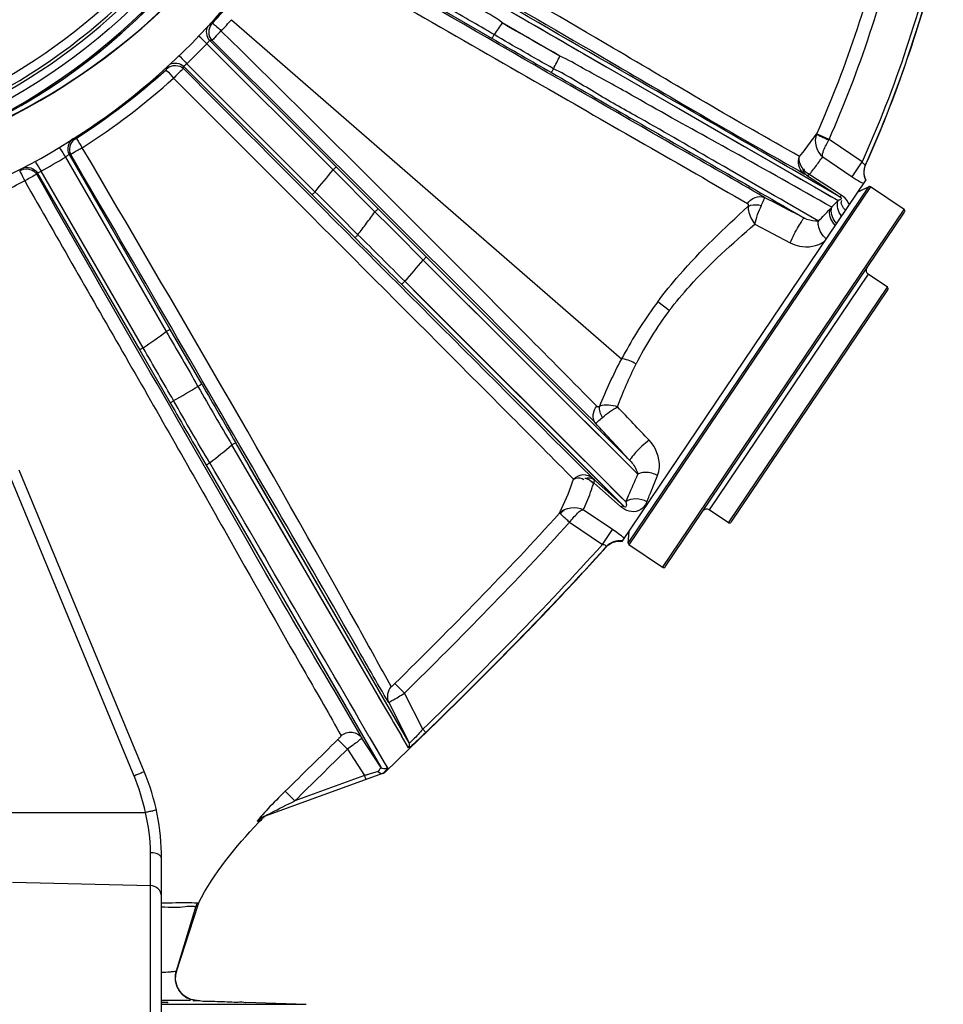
# Model space of a CAD drawing. Header units: inches. Extents: x 22575 to 24734, y 6028 to 6659.
# Tile 68 of 163: x 24697 to 24713, y 6338 to 6356. Entities that reach past the tile are written whole.
import ezdxf

# ---------------------------------------------------------------- set-up
doc = ezdxf.new("R2010")
doc.units = ezdxf.units.IN
doc.header["$LTSCALE"] = 0.5
doc.header["$MEASUREMENT"] = 0

# ---------------------------------------------------------------- blocks, each defined once
blk = doc.blocks.new('Flygt Small 7 MGD')
at = {"color": 7, "linetype": 'Continuous'}
for p, q in [((24696.067, 6525.002), (24696.067, 6517.634)), ((24695.875, 6524.805), (24695.875, 6517.733)), ((24698.457, 6518.147), (24696.067, 6518.204)), ((24694.098, 6517.009), (24694.1, 6517.006)), ((24698.707, 6516.938), (24696.152, 6516.938)), ((24696.175, 6516.226), (24698.338, 6511.005)), ((24698.514, 6511.08), (24696.352, 6516.302)), ((24684.319, 6505.285), (24684.313, 6505.276)), ((24684.313, 6505.276), (24684.529, 6505.181))]:
    blk.add_line(p, q, dxfattribs=at)
at = {"color": 6, "linetype": 'Continuous'}
for p, q in [((24695.875, 6520.261), (24693.371, 6520.261)), ((24694.415, 6520.224), (24693.371, 6520.261)), ((24695.372, 6520.194), (24695.875, 6520.192)), ((24695.254, 6518.56), (24695.617, 6519.68)), ((24695.282, 6518.563), (24695.622, 6519.687)), ((24695.617, 6519.683), (24695.591, 6519.603)), ((24695.55, 6519.472), (24695.511, 6519.351)), ((24695.591, 6519.603), (24695.55, 6519.472)), ((24695.282, 6518.563), (24695.254, 6518.56)), ((24694.22, 6517.088), (24694.143, 6517.06)), ((24694.183, 6517.074), (24694.157, 6517.065)), ((24694.22, 6517.088), (24694.183, 6517.074)), ((24694.192, 6517.051), (24694.22, 6517.088)), ((24692.029, 6516.256), (24694.098, 6517.009)), ((24694.143, 6517.06), (24694.126, 6517.043)), ((24694.143, 6517.06), (24694.126, 6517.043)), ((24694.143, 6517.06), (24694.13, 6517.046)), ((24694.157, 6517.065), (24694.143, 6517.06)), ((24692.359, 6516.297), (24693.569, 6516.737)), ((24693.734, 6516.57), (24693.568, 6516.737)), ((24692.002, 6516.24), (24691.584, 6515.835)), ((24692.002, 6516.24), (24692.025, 6516.248)), ((24692.003, 6516.24), (24692.002, 6516.24)), ((24692.124, 6516.225), (24692.359, 6516.297)), ((24692.333, 6516.367), (24692.359, 6516.297)), ((24692.655, 6515.84), (24692.359, 6516.297)), ((24692.028, 6516.052), (24691.962, 6516.166)), ((24692.277, 6515.624), (24692.001, 6516.099)), ((24692.077, 6516.153), (24692.403, 6515.65)), ((24695.102, 6510.918), (24692.077, 6516.153)), ((24691.586, 6515.728), (24694.59, 6510.531)), ((24691.941, 6515.032), (24691.586, 6515.728)), ((24691.6, 6515.815), (24691.72, 6515.61)), ((24692.277, 6515.624), (24692.133, 6515.871)), ((24692.82, 6515.672), (24692.655, 6515.84)), ((24691.298, 6515.55), (24691.35, 6515.496)), ((24691.35, 6515.496), (24691.669, 6514.871)), ((24691.993, 6515.141), (24694.655, 6510.569)), ((24691.993, 6515.141), (24692.11, 6514.94)), ((24694.373, 6512.179), (24692.685, 6515.099)), ((24691.834, 6514.703), (24691.669, 6514.871)), ((24692.11, 6514.94), (24692.609, 6514.081)), ((24692.446, 6514.24), (24694.349, 6510.948)), ((24692.609, 6514.081), (24693.05, 6513.324)), ((24689.465, 6513.72), (24689.525, 6513.783)), ((24689.131, 6513.372), (24689.162, 6513.405)), ((24689.153, 6513.396), (24689.162, 6513.404)), ((24693.05, 6513.324), (24693.781, 6512.069)), ((24687.152, 6512.682), (24683.005, 6506.533)), ((24687.196, 6512.69), (24683.013, 6506.489)), ((24687.196, 6512.69), (24687.779, 6512.297)), ((24683.596, 6506.096), (24687.779, 6512.297)), ((24688.239, 6512.292), (24688.065, 6512.034)), ((24688.177, 6512.34), (24688.173, 6512.335)), ((24688.808, 6511.908), (24688.239, 6512.292)), ((24687.792, 6512.269), (24683.627, 6506.094)), ((24687.898, 6512.239), (24683.674, 6505.976)), ((24687.792, 6512.269), (24687.778, 6512.069)), ((24694.924, 6511.227), (24694.373, 6512.179)), ((24688.065, 6512.034), (24688.57, 6511.693)), ((24693.781, 6512.069), (24694.269, 6511.231)), ((24686.012, 6511.907), (24683.296, 6507.88)), ((24686.056, 6511.916), (24683.304, 6507.836)), ((24686.056, 6511.916), (24686.389, 6511.691)), ((24683.637, 6507.611), (24686.389, 6511.691)), ((24687.978, 6511.525), (24687.871, 6511.631)), ((24691.718, 6507.786), (24687.871, 6511.631)), ((24688.359, 6511.189), (24687.871, 6511.631)), ((24687.978, 6511.591), (24687.927, 6511.636)), ((24687.978, 6511.591), (24687.927, 6511.636)), ((24687.933, 6511.46), (24687.836, 6511.556)), ((24691.664, 6507.734), (24687.836, 6511.556)), ((24688.292, 6511.101), (24687.933, 6511.46)), ((24688.286, 6511.318), (24687.978, 6511.591)), ((24691.19, 6508.314), (24688.196, 6511.307)), ((24688.39, 6511.226), (24688.286, 6511.318)), ((24688.77, 6510.625), (24688.292, 6511.101)), ((24688.376, 6511.174), (24688.359, 6511.189)), ((24688.376, 6511.174), (24688.409, 6511.143)), ((24688.381, 6511.185), (24688.386, 6511.189)), ((24694.269, 6511.231), (24694.655, 6510.569)), ((24687.624, 6511.076), (24687.807, 6510.895)), ((24687.624, 6511.076), (24691.343, 6507.366)), ((24687.759, 6510.843), (24691.291, 6507.312)), ((24687.807, 6510.895), (24688.135, 6510.567)), ((24690.534, 6508.864), (24688.77, 6510.625)), ((24688.135, 6510.567), (24688.444, 6510.26)), ((24688.444, 6510.26), (24688.784, 6509.92)), ((24688.784, 6509.92), (24689.491, 6509.215)), ((24696.253, 6508.926), (24695.725, 6509.84)), ((24688.984, 6509.618), (24691.136, 6507.467)), ((24695.173, 6509.523), (24695.723, 6508.57)), ((24687.911, 6509.086), (24687.906, 6509.076)), ((24694.665, 6503.201), (24687.906, 6509.076)), ((24689.491, 6509.215), (24690.138, 6508.569)), ((24696.195, 6508.886), (24697.962, 6505.827)), ((24698.028, 6505.852), (24696.253, 6508.926)), ((24691.121, 6508.277), (24690.534, 6508.864)), ((24690.138, 6508.569), (24690.979, 6507.729)), ((24695.723, 6508.57), (24697.477, 6505.532)), ((24697.54, 6505.582), (24695.794, 6508.604)), ((24687.081, 6508.241), (24687.282, 6508.09)), ((24691.516, 6507.883), (24691.121, 6508.277)), ((24683.304, 6507.836), (24683.637, 6507.611)), ((24685.599, 6506.745), (24684.987, 6507.069)), ((24695.496, 6504.008), (24692.521, 6506.983)), ((24692.905, 6505.804), (24692.18, 6506.53)), ((24683.013, 6506.489), (24683.596, 6506.096)), ((24693.233, 6501.093), (24684.159, 6506.331)), ((24684.268, 6506.449), (24684.297, 6506.481)), ((24692.123, 6506.48), (24695.046, 6503.557)), ((24683.627, 6506.094), (24683.807, 6506.182)), ((24684.103, 6506.24), (24684.226, 6506.161)), ((24684.703, 6505.894), (24684.118, 6506.273)), ((24684.226, 6506.161), (24684.593, 6505.922)), ((24693.217, 6506.182), (24695.436, 6503.963)), ((24683.914, 6505.921), (24683.74, 6505.663)), ((24684.423, 6505.577), (24683.914, 6505.921)), ((24684.593, 6505.922), (24684.654, 6505.882)), ((24685.79, 6505.394), (24684.928, 6505.891)), ((24698.036, 6505.879), (24698.028, 6505.852)), ((24683.74, 6505.663), (24684.313, 6505.276)), ((24695.091, 6503.618), (24692.905, 6505.803)), ((24697.477, 6505.532), (24697.447, 6505.539)), ((24695.497, 6504.045), (24695.497, 6504.008)), ((24695.769, 6504.011), (24695.769, 6504.038)), ((24688.977, 6503.833), (24689.974, 6503.257)), ((24691.018, 6503.024), (24690.149, 6503.525)), ((24695.046, 6503.557), (24695.007, 6503.556)), ((24695.013, 6503.284), (24695.047, 6503.284))]:
    blk.add_line(p, q, dxfattribs=at)
for points in [[(24695.258, 6520.195), (24695.261, 6520.195), (24695.262, 6520.195), (24695.264, 6520.195), (24695.267, 6520.194), (24695.271, 6520.194), (24695.275, 6520.194), (24695.282, 6520.193), (24695.29, 6520.192), (24695.3, 6520.191), (24695.313, 6520.189), (24695.328, 6520.186), (24695.344, 6520.182), (24695.361, 6520.177), (24695.379, 6520.171)], [(24695.379, 6520.171), (24695.397, 6520.163), (24695.415, 6520.155), (24695.434, 6520.145), (24695.452, 6520.134), (24695.47, 6520.122), (24695.488, 6520.109), (24695.504, 6520.095), (24695.52, 6520.079), (24695.536, 6520.063), (24695.55, 6520.046), (24695.564, 6520.028), (24695.576, 6520.009), (24695.588, 6519.989), (24695.598, 6519.968), (24695.608, 6519.946), (24695.616, 6519.923), (24695.623, 6519.9), (24695.628, 6519.876), (24695.632, 6519.851), (24695.634, 6519.826), (24695.635, 6519.8), (24695.634, 6519.774), (24695.631, 6519.748), (24695.627, 6519.722), (24695.62, 6519.695), (24695.617, 6519.683)], [(24695.232, 6518.506), (24695.235, 6518.512), (24695.238, 6518.518), (24695.24, 6518.523), (24695.243, 6518.529), (24695.245, 6518.535), (24695.247, 6518.541), (24695.25, 6518.547), (24695.252, 6518.553), (24695.254, 6518.56)], [(24692.029, 6516.256), (24692.023, 6516.254), (24692.017, 6516.251), (24692.011, 6516.247), (24692.006, 6516.243), (24692.002, 6516.24)], [(24692.243, 6516.261), (24692.329, 6516.288), (24692.359, 6516.297)], [(24691.584, 6515.835), (24691.088, 6515.352), (24690.609, 6514.879), (24690.147, 6514.418), (24689.704, 6513.968), (24689.278, 6513.527), (24688.87, 6513.096), (24688.48, 6512.675), (24688.177, 6512.34)], [(24689.465, 6513.72), (24689.495, 6513.752), (24689.525, 6513.783)], [(24688.177, 6512.34), (24688.172, 6512.335), (24688.162, 6512.325), (24688.15, 6512.313), (24688.136, 6512.302), (24688.121, 6512.291), (24688.104, 6512.28), (24688.086, 6512.27), (24688.067, 6512.261), (24688.047, 6512.254), (24688.026, 6512.247), (24688.004, 6512.242), (24687.981, 6512.238), (24687.958, 6512.236), (24687.935, 6512.236), (24687.911, 6512.238), (24687.898, 6512.239)], [(24688.196, 6511.307), (24688.106, 6511.397), (24687.978, 6511.525)], [(24688.337, 6509.897), (24688.333, 6509.9), (24688.328, 6509.903), (24688.323, 6509.905), (24688.317, 6509.906), (24688.311, 6509.906), (24688.305, 6509.905), (24688.299, 6509.903), (24688.292, 6509.901), (24688.286, 6509.898)], [(24684.281, 6506.262), (24684.213, 6506.3), (24684.159, 6506.331)], [(24685.727, 6506.388), (24685.723, 6506.39), (24685.72, 6506.394), (24685.717, 6506.398), (24685.716, 6506.403), (24685.714, 6506.408), (24685.714, 6506.414), (24685.714, 6506.42), (24685.714, 6506.427), (24685.716, 6506.434)], [(24684.566, 6506.098), (24684.456, 6506.162), (24684.281, 6506.262)], [(24684.928, 6505.891), (24684.804, 6505.962), (24684.566, 6506.098)], [(24683.674, 6505.976), (24683.677, 6505.968), (24683.687, 6505.944), (24683.695, 6505.919)], [(24683.695, 6505.919), (24683.7, 6505.895), (24683.704, 6505.871), (24683.705, 6505.847), (24683.705, 6505.823), (24683.703, 6505.801), (24683.7, 6505.779), (24683.695, 6505.759), (24683.689, 6505.74), (24683.683, 6505.722)], [(24683.683, 6505.722), (24683.356, 6504.954), (24683.025, 6504.077), (24682.73, 6503.176), (24682.469, 6502.248)], [(24687.168, 6504.597), (24686.917, 6504.742), (24685.79, 6505.394)], [(24688.383, 6503.895), (24688.172, 6504.016), (24688.069, 6504.076), (24687.168, 6504.597)], [(24690.897, 6502.441), (24690.691, 6502.561), (24690.582, 6502.624), (24690.454, 6502.696), (24690.316, 6502.776), (24690.171, 6502.861), (24690.007, 6502.958), (24689.834, 6503.058), (24689.685, 6503.141), (24689.579, 6503.201), (24689.5, 6503.247), (24689.425, 6503.29), (24689.35, 6503.333), (24689.28, 6503.373), (24689.209, 6503.416), (24689.131, 6503.463), (24689.047, 6503.511), (24688.954, 6503.564), (24688.852, 6503.623), (24688.751, 6503.682), (24688.652, 6503.739), (24688.562, 6503.791), (24688.383, 6503.895)], [(24688.977, 6503.833), (24689.086, 6503.763), (24689.2, 6503.7), (24689.312, 6503.64), (24689.422, 6503.577), (24689.532, 6503.511), (24689.644, 6503.448), (24689.755, 6503.387), (24689.865, 6503.324), (24689.974, 6503.257)]]:
    blk.add_lwpolyline(points, dxfattribs=at)
blk.add_circle((24703.749, 6495.304), 10.65, dxfattribs=at)
for centre, radius, start, end in [((24695.245, 6519.801), 0.394, 80.7161, 87.9746), ((24695.243, 6519.801), 0.395, 80.9718, 82.4162), ((24695.242, 6519.799), 0.396, 79.1348, 80.9717), ((24695.245, 6519.801), 0.394, 4.0216, 80.6745), ((24695.243, 6519.802), 0.394, 342.0162, 69.8902), ((24695.233, 6518.452), 0.0538, 88.5685, 90.8576), ((24694.903, 6518.677), 0.395, 333.8682, 343.1961), ((24681.427, 6529.323), 17.666, 316.0391, 316.2772), ((24694.064, 6517.197), 0.194, 280.4687, 283.9712), ((24693.922, 6517.266), 0.303, 312.4842, 313.9695), ((24693.917, 6517.271), 0.309, 313.9751, 316.8951), ((24693.457, 6517.632), 0.937, 320.5182, 321.6336), ((24478.593, 6734.637), 306.096, 314.37321, 314.61283), ((24478.489, 6734.744), 306.48, 314.37329, 314.61277), ((24692.075, 6516.196), 0.0726, 129.1958, 134.2804), ((24692.053, 6516.217), 0.0418, 122.9832, 131.718), ((24693.001, 6515.487), 1.146, 139.9617, 140.7435), ((24691.652, 6515.762), 0.0746, 133.9904, 206.9362), ((24756.891, 6448.114), 94.079, 134.20585, 135.44537), ((24581.485, 6451.137), 127.705, 30.07826, 30.32196), ((26565.276, 7602.952), 2165.735, 210.136365, 210.281612), ((24736.874, 6467.93), 65.912, 135.52754, 135.91949), ((24731.565, 6473.064), 58.527, 135.99994, 136.42837), ((24724.356, 6479.879), 48.607, 136.4431, 138.1078), ((24687.178, 6512.664), 0.0315, 56, 146), ((24687.761, 6512.271), 0.0315, 356, 56), ((24686.039, 6511.89), 0.0315, 56, 146), ((24686.433, 6511.757), 0.0787, 236, 326), ((24687.706, 6511.386), 0.334, 48.4573, 50.5607), ((24688.733, 6511.974), 0.319, 303.5891, 315.2351), ((24693.428, 6509.69), 5.267, 162.1418, 163.0431), ((24687.878, 6510.597), 0.762, 45.4886, 45.8058), ((24942.35, 6743.882), 345.143, 222.46935, 222.61667), ((24716.087, 6484.389), 33.834, 128.468, 129.305), ((24350.86, 6311.314), 397.925, 29.92743, 30.10667), ((24960.259, 6769.288), 376.05, 223.48842, 223.60975), ((24324.777, 6296.203), 427.432, 29.93865, 30.09478), ((24648.393, 6483.044), 53.831, 29.503, 30.7518), ((26877.725, 8697.745), 3094.952, 224.976309, 225.150159), ((24699.723, 6502.37), 8.466, 118.6381, 121.9418), ((24682.327, 6511.84), 5.963, 322.8717, 333.3329), ((24681.1, 6512.665), 7.695, 331.2436, 332.1965), ((24681.344, 6512.534), 7.417, 323.186, 331.2231), ((24703.636, 6497.855), 13.306, 124.0042, 126.1157), ((24683.322, 6507.862), 0.0315, 146, 236), ((24707.563, 6493.534), 21.317, 138.2304, 139.5451), ((24683.593, 6507.546), 0.0787, 326, 56), ((24703.749, 6495.304), 11.811, 21.3195, 142.0134), ((24707.149, 6495.746), 18.449, 142.6983, 143.4659), ((24683.89, 6506.475), 0.393, 35.9008, 41.2923), ((24683.912, 6506.499), 0.4, 36.8894, 42.2843), ((24697.547, 6494.064), 18.158, 135.9424, 136.8606), ((24708.864, 6494.475), 20.584, 143.4659, 144.1519), ((24683.031, 6506.515), 0.0315, 146, 236), ((24703.903, 6494.977), 12.384, 113.2727, 117.183), ((24706.815, 6494.673), 17.815, 139.758, 141.3348), ((24683.613, 6506.122), 0.0315, 236, 296), ((24703.749, 6494.635), 11.516, 92.4002, 267.5998), ((24703.749, 6495.304), 10.846, 92.5497, 87.4503), ((24703.749, 6495.304), 10.823, 92.5496, 87.4504), ((24686.515, 6504.306), 2.439, 139.7293, 141.1424), ((24684.617, 6505.676), 0.23, 50.0599, 56.9389), ((24703.75, 6495.3), 10.85, 102.106, 140.4928), ((24703.889, 6495.143), 12.218, 119.0167, 121.3088), ((24703.749, 6495.304), 10.512, 103.1487, 178.4428), ((24703.749, 6495.304), 10.46, 105.9043, 254.0957), ((24703.806, 6495.176), 12.163, 122.6331, 132.0054), ((24703.749, 6495.304), 10.303, 105.9043, 254.0957), ((24703.768, 6495.271), 11.87, 122.7302, 132.1828), ((24615.824, 6375.617), 147.935, 59.84021, 60.29875), ((24702.423, 6497.165), 15.009, 152.6935, 153.6219), ((24703.805, 6495.252), 12.08, 133.8544, 136.1694), ((24703.551, 6496.846), 21.76, 161.3072, 162.4273), ((24722.192, 6531.78), 39.084, 226.0994, 226.3863), ((24668.347, 6518.588), 26.509, 324.6677, 325.1981), ((24703.739, 6496.787), 21.957, 162.4277, 163.7703), ((24703.882, 6495.099), 12.272, 137.4538, 138.683), ((24703.849, 6495.187), 11.986, 137.6781, 138.9196)]:
    blk.add_arc(centre, radius, start, end, dxfattribs=at)
at = {"color": 7, "linetype": 'Continuous'}
for centre, radius, start, end in [((24699.812, 6517.733), 3.937, 180, 202.5), ((24698.963, 6517.636), 2.896, 180.0489, 193.9481), ((24699.814, 6517.735), 3.748, 192.2768, 202.4898), ((24682.069, 6500.185), 5.574, 64.7505, 66.1933)]:
    blk.add_arc(centre, radius, start, end, dxfattribs=at)
for points, knots in [([(24694.415, 6520.23), (24694.415, 6520.242), (24694.487, 6520.215), (24694.555, 6520.236), (24694.707, 6520.22), (24694.868, 6520.22), (24695.029, 6520.209), (24695.181, 6520.215), (24695.25, 6520.189), (24695.321, 6520.211), (24695.321, 6520.199)], [0, 0, 0, 0, 0.03806, 0.146456, 0.308649, 0.499937, 0.691223, 0.853416, 0.961852, 1, 1, 1, 1]), ([(24695.767, 6520.228), (24695.767, 6520.237), (24695.826, 6520.22), (24695.848, 6520.231), (24695.875, 6520.23)], [0, 0, 0, 0, 0.258515, 1, 1, 1, 1]), ([(24695.875, 6520.219), (24695.848, 6520.221), (24695.825, 6520.233), (24695.767, 6520.218), (24695.767, 6520.228)], [0, 0, 0, 0, 0.74073, 1, 1, 1, 1]), ([(24695.875, 6518.384), (24695.875, 6518.338), (24695.92, 6518.241), (24696.018, 6518.205), (24696.067, 6518.204)], [0, 0, 0, 0, 0.484667, 1, 1, 1, 1]), ([(24695.875, 6517.733), (24695.875, 6517.72), (24695.91, 6517.646), (24696.004, 6517.635), (24696.067, 6517.634)], [0, 0, 0, 0, 0.168621, 1, 1, 1, 1]), ([(24695.965, 6516.896), (24695.964, 6516.901), (24695.996, 6516.897), (24696.022, 6516.914), (24696.087, 6516.922), (24696.129, 6516.933), (24696.152, 6516.938)], [0, 0, 0, 0, 0.069965, 0.291373, 0.629528, 1, 1, 1, 1]), ([(24696.352, 6516.302), (24696.329, 6516.292), (24696.289, 6516.274), (24696.228, 6516.253), (24696.205, 6516.233), (24696.173, 6516.231), (24696.175, 6516.226)], [0, 0, 0, 0, 0.384461, 0.708358, 0.924211, 1, 1, 1, 1]), ([(24684.53, 6505.183), (24684.529, 6505.185), (24684.497, 6505.2), (24684.473, 6505.215), (24684.446, 6505.227)], [0, 0, 0, 0, 0.074314, 1, 1, 1, 1])]:
    blk.add_open_spline(points, degree=3, knots=knots, dxfattribs=at)
at = {"color": 6, "linetype": 'Continuous'}
for points in [[(24695.622, 6519.687), (24695.636, 6519.733), (24695.641, 6519.781), (24695.638, 6519.829)], [(24695.232, 6518.506), (24694.973, 6517.988), (24694.594, 6517.531), (24694.194, 6517.113)], [(24693.977, 6516.942), (24693.841, 6516.872), (24693.705, 6516.804), (24693.568, 6516.737)], [(24694.1, 6517.006), (24694.059, 6516.983), (24694.018, 6516.963), (24693.977, 6516.942)], [(24694.033, 6516.874), (24694.073, 6516.916), (24694.113, 6516.959), (24694.151, 6517.003)], [(24694.192, 6517.051), (24694.169, 6517.03), (24694.141, 6517.015), (24694.111, 6517.008)], [(24693.734, 6516.57), (24693.835, 6516.67), (24693.936, 6516.771), (24694.033, 6516.874)], [(24692.124, 6516.225), (24692.105, 6516.248), (24692.067, 6516.267), (24692.038, 6516.256)], [(24691.962, 6516.166), (24691.99, 6516.192), (24692.056, 6516.185), (24692.077, 6516.153)], [(24691.298, 6515.55), (24690.228, 6514.506), (24689.173, 6513.445), (24688.175, 6512.333)], [(24688.239, 6512.292), (24689.233, 6513.4), (24690.285, 6514.457), (24691.35, 6515.496)], [(24691.896, 6514.756), (24691.962, 6514.822), (24691.983, 6514.949), (24691.941, 6515.032)], [(24691.669, 6514.871), (24690.692, 6513.907), (24689.726, 6512.929), (24688.808, 6511.908)], [(24688.983, 6511.751), (24689.898, 6512.768), (24690.861, 6513.742), (24691.834, 6514.703)], [(24687.894, 6512.232), (24687.992, 6512.217), (24688.108, 6512.259), (24688.175, 6512.333)], [(24688.03, 6512.244), (24688.084, 6512.26), (24688.135, 6512.293), (24688.173, 6512.335)], [(24687.862, 6512.186), (24687.927, 6512.131), (24687.995, 6512.081), (24688.065, 6512.034)], [(24688.983, 6511.751), (24688.89, 6511.648), (24688.689, 6511.621), (24688.57, 6511.693)], [(24687.469, 6511.553), (24687.575, 6511.492), (24687.74, 6511.481), (24687.836, 6511.556)], [(24688.546, 6511.147), (24688.492, 6511.13), (24688.419, 6511.136), (24688.376, 6511.174)], [(24688.546, 6511.147), (24688.493, 6511.159), (24688.43, 6511.184), (24688.407, 6511.233)], [(24695.04, 6510.879), (24695.251, 6510.521), (24695.464, 6510.164), (24695.665, 6509.801)], [(24688.24, 6510.096), (24688.161, 6510.024), (24688.072, 6509.96), (24687.978, 6509.91)], [(24688.24, 6510.096), (24688.273, 6510.036), (24688.296, 6509.965), (24688.286, 6509.898)], [(24688.359, 6510.189), (24688.424, 6510.116), (24688.403, 6509.969), (24688.337, 6509.897)], [(24687.978, 6509.91), (24687.883, 6509.656), (24687.777, 6509.406), (24687.655, 6509.164)], [(24687.978, 6509.91), (24688.076, 6509.881), (24688.188, 6509.866), (24688.286, 6509.898)], [(24688.286, 6509.898), (24688.174, 6509.622), (24688.05, 6509.35), (24687.911, 6509.086)], [(24695.665, 6509.801), (24695.841, 6509.495), (24696.018, 6509.19), (24696.194, 6508.885)], [(24695.793, 6508.604), (24695.61, 6508.921), (24695.427, 6509.237), (24695.244, 6509.554)], [(24687.655, 6509.164), (24687.727, 6509.126), (24687.804, 6509.094), (24687.884, 6509.079)], [(24691.664, 6507.734), (24691.933, 6507.464), (24692.202, 6507.194), (24692.473, 6506.926)], [(24692.521, 6506.983), (24692.253, 6507.251), (24691.986, 6507.518), (24691.718, 6507.786)], [(24692.179, 6506.53), (24691.899, 6506.807), (24691.621, 6507.087), (24691.343, 6507.366)], [(24691.291, 6507.312), (24691.568, 6507.035), (24691.845, 6506.757), (24692.123, 6506.48)], [(24692.473, 6506.926), (24692.722, 6506.679), (24692.969, 6506.43), (24693.217, 6506.182)], [(24684.208, 6506.705), (24684.259, 6506.634), (24684.292, 6506.534), (24684.267, 6506.45)], [(24684.232, 6506.739), (24684.286, 6506.668), (24684.321, 6506.566), (24684.297, 6506.481)], [(24685.599, 6506.745), (24685.575, 6506.632), (24685.534, 6506.523), (24685.486, 6506.419)], [(24684.029, 6506.503), (24684.072, 6506.462), (24684.126, 6506.384), (24684.091, 6506.336)], [(24684.098, 6506.605), (24684.156, 6506.531), (24684.189, 6506.42), (24684.159, 6506.331)], [(24684.742, 6506.639), (24684.973, 6506.52), (24685.204, 6506.4), (24685.434, 6506.28)], [(24684.159, 6506.331), (24684.196, 6506.372), (24684.232, 6506.412), (24684.27, 6506.451)], [(24685.727, 6506.388), (24685.676, 6506.297), (24685.527, 6506.234), (24685.434, 6506.28)], [(24683.678, 6505.982), (24683.716, 6505.902), (24683.718, 6505.797), (24683.682, 6505.716)], [(24684.703, 6505.894), (24684.738, 6505.871), (24684.76, 6505.827), (24684.766, 6505.786)], [(24684.765, 6505.853), (24684.838, 6505.791), (24684.866, 6505.658), (24684.825, 6505.572)], [(24698.282, 6505.772), (24698.201, 6505.734), (24698.072, 6505.775), (24698.028, 6505.852)], [(24698.297, 6505.802), (24698.217, 6505.76), (24698.081, 6505.8), (24698.036, 6505.879)], [(24683.682, 6505.716), (24683.102, 6504.426), (24682.653, 6503.071), (24682.335, 6501.694)], [(24682.408, 6501.677), (24682.723, 6503.042), (24683.167, 6504.384), (24683.74, 6505.663)], [(24684.766, 6505.786), (24684.81, 6505.726), (24684.843, 6505.644), (24684.825, 6505.572)], [(24684.53, 6505.183), (24684.585, 6505.307), (24684.533, 6505.497), (24684.423, 6505.577)], [(24697.383, 6505.275), (24697.46, 6505.324), (24697.493, 6505.461), (24697.447, 6505.539)], [(24697.413, 6505.267), (24697.489, 6505.316), (24697.523, 6505.454), (24697.477, 6505.532)], [(24684.313, 6505.276), (24683.783, 6504.074), (24683.37, 6502.815), (24683.074, 6501.535)], [(24683.304, 6501.482), (24683.597, 6502.748), (24684.005, 6503.994), (24684.53, 6505.183)], [(24689.087, 6504.05), (24689.431, 6503.855), (24689.774, 6503.659), (24690.115, 6503.458)], [(24695.731, 6503.974), (24695.662, 6503.936), (24695.552, 6503.952), (24695.496, 6504.008)], [(24695.77, 6504.038), (24695.702, 6503.977), (24695.561, 6503.981), (24695.497, 6504.045)], [(24690.115, 6503.458), (24690.405, 6503.29), (24690.695, 6503.123), (24690.986, 6502.955)], [(24695.013, 6503.284), (24695.074, 6503.351), (24695.071, 6503.492), (24695.007, 6503.556)], [(24695.074, 6503.313), (24695.117, 6503.383), (24695.104, 6503.499), (24695.046, 6503.557)]]:
    blk.add_open_spline(points, degree=3, dxfattribs=at)
for points, knots in [([(24695.617, 6519.683), (24695.617, 6519.684), (24695.619, 6519.686), (24695.621, 6519.687), (24695.622, 6519.687)], [0, 0, 0, 0, 0.404911, 1, 1, 1, 1]), ([(24695.617, 6519.68), (24695.617, 6519.681), (24695.617, 6519.682), (24695.617, 6519.683), (24695.617, 6519.683)], [0, 0, 0, 0, 0.526721, 1, 1, 1, 1]), ([(24695.622, 6519.687), (24695.63, 6519.691), (24695.654, 6519.695), (24695.678, 6519.698), (24695.694, 6519.699)], [0, 0, 0, 0, 0.353845, 1, 1, 1, 1]), ([(24695.694, 6519.699), (24695.705, 6519.7), (24695.765, 6519.705), (24695.825, 6519.709), (24695.873, 6519.712)], [0, 0, 0, 0, 0.191311, 1, 1, 1, 1]), ([(24695.258, 6518.503), (24695.254, 6518.503), (24695.245, 6518.504), (24695.237, 6518.505), (24695.234, 6518.506)], [0, 0, 0, 0, 0.567017, 1, 1, 1, 1]), ([(24695.875, 6518.502), (24695.793, 6518.503), (24695.587, 6518.498), (24695.381, 6518.494), (24695.258, 6518.503)], [0, 0, 0, 0, 0.400531, 1, 1, 1, 1]), ([(24695.875, 6518.572), (24695.797, 6518.574), (24695.66, 6518.582), (24695.486, 6518.572), (24695.366, 6518.551), (24695.304, 6518.566), (24695.282, 6518.563)], [0, 0, 0, 0, 0.393356, 0.689047, 0.884889, 1, 1, 1, 1]), ([(24694.151, 6517.003), (24694.156, 6517.008), (24694.166, 6517.02), (24694.176, 6517.031), (24694.18, 6517.036)], [0, 0, 0, 0, 0.52214, 1, 1, 1, 1]), ([(24691.962, 6516.166), (24691.957, 6516.174), (24691.993, 6516.207), (24692.008, 6516.23), (24692.025, 6516.248)], [0, 0, 0, 0, 0.281361, 1, 1, 1, 1]), ([(24692.029, 6516.252), (24692.033, 6516.255), (24692.04, 6516.259), (24692.047, 6516.263), (24692.051, 6516.264)], [0, 0, 0, 0, 0.500997, 1, 1, 1, 1]), ([(24692.038, 6516.256), (24692.037, 6516.255), (24692.034, 6516.254), (24692.031, 6516.253), (24692.03, 6516.252)], [0, 0, 0, 0, 0.500536, 1, 1, 1, 1]), ([(24692.124, 6516.225), (24692.117, 6516.239), (24692.095, 6516.26), (24692.063, 6516.269), (24692.051, 6516.264)], [0, 0, 0, 0, 0.543506, 1, 1, 1, 1]), ([(24692.077, 6516.153), (24692.073, 6516.159), (24692.093, 6516.183), (24692.103, 6516.2), (24692.114, 6516.213)], [0, 0, 0, 0, 0.293513, 1, 1, 1, 1]), ([(24691.295, 6515.553), (24691.318, 6515.575), (24691.398, 6515.652), (24691.477, 6515.73), (24691.536, 6515.783)], [0, 0, 0, 0, 0.287237, 1, 1, 1, 1]), ([(24691.298, 6515.55), (24691.323, 6515.574), (24691.408, 6515.656), (24691.493, 6515.739), (24691.558, 6515.791)], [0, 0, 0, 0, 0.298319, 1, 1, 1, 1]), ([(24691.35, 6515.496), (24691.402, 6515.554), (24691.481, 6515.643), (24691.542, 6515.697), (24691.581, 6515.735), (24691.586, 6515.728)], [0, 0, 0, 0, 0.703529, 0.923635, 1, 1, 1, 1]), ([(24691.558, 6515.791), (24691.567, 6515.799), (24691.576, 6515.806), (24691.598, 6515.819), (24691.6, 6515.815)], [0, 0, 0, 0, 0.7382, 1, 1, 1, 1]), ([(24692.403, 6515.65), (24692.4, 6515.658), (24692.444, 6515.673), (24692.478, 6515.716), (24692.565, 6515.772), (24692.623, 6515.816), (24692.655, 6515.84)], [0, 0, 0, 0, 0.078161, 0.295421, 0.618983, 1, 1, 1, 1]), ([(24692.766, 6515.61), (24692.718, 6515.563), (24692.571, 6515.51), (24692.44, 6515.594), (24692.403, 6515.65)], [0, 0, 0, 0, 0.500635, 1, 1, 1, 1]), ([(24692.403, 6515.65), (24692.611, 6515.278), (24693.337, 6514.07), (24695.204, 6510.807), (24696.872, 6507.921), (24698.036, 6505.879)], [0, 0, 0, 0, 0.113456, 0.374652, 1, 1, 1, 1]), ([(24692.766, 6515.61), (24692.762, 6515.618), (24692.796, 6515.639), (24692.807, 6515.658), (24692.82, 6515.672)], [0, 0, 0, 0, 0.305438, 1, 1, 1, 1]), ([(24698.245, 6505.993), (24697.664, 6507.013), (24696.505, 6509.028), (24694.879, 6511.871), (24693.652, 6514.067), (24692.962, 6515.245), (24692.766, 6515.61)], [0, 0, 0, 0, 0.31827, 0.629802, 0.887731, 1, 1, 1, 1]), ([(24691.941, 6515.032), (24691.935, 6515.038), (24691.903, 6515.002), (24691.851, 6514.988), (24691.766, 6514.928), (24691.703, 6514.892), (24691.669, 6514.871)], [0, 0, 0, 0, 0.077495, 0.294751, 0.618516, 1, 1, 1, 1]), ([(24691.941, 6515.032), (24692.147, 6514.685), (24692.811, 6513.503), (24694.659, 6510.346), (24696.285, 6507.527), (24697.447, 6505.539)], [0, 0, 0, 0, 0.110304, 0.370673, 1, 1, 1, 1]), ([(24691.834, 6514.703), (24691.848, 6514.717), (24691.863, 6514.723), (24691.892, 6514.763), (24691.896, 6514.756)], [0, 0, 0, 0, 0.710995, 1, 1, 1, 1]), ([(24691.896, 6514.756), (24692.086, 6514.414), (24693.82, 6511.274), (24695.628, 6508.174), (24697.247, 6505.419)], [0, 0, 0, 0, 0.109233, 1, 1, 1, 1]), ([(24688.239, 6512.292), (24688.22, 6512.294), (24688.196, 6512.296), (24688.17, 6512.326), (24688.175, 6512.333)], [0, 0, 0, 0, 0.691598, 1, 1, 1, 1]), ([(24688.175, 6512.333), (24688.176, 6512.335), (24688.179, 6512.337), (24688.177, 6512.34), (24688.177, 6512.34)], [0, 0, 0, 0, 0.89223, 1, 1, 1, 1]), ([(24688.808, 6511.908), (24688.766, 6511.853), (24688.699, 6511.778), (24688.609, 6511.691), (24688.57, 6511.693)], [0, 0, 0, 0, 0.641496, 1, 1, 1, 1]), ([(24688.808, 6511.908), (24688.829, 6511.889), (24688.888, 6511.836), (24688.946, 6511.783), (24688.983, 6511.751)], [0, 0, 0, 0, 0.37345, 1, 1, 1, 1]), ([(24687.469, 6511.553), (24687.497, 6511.621), (24687.627, 6511.779), (24687.839, 6511.709), (24687.918, 6511.644)], [0, 0, 0, 0, 0.41854, 1, 1, 1, 1]), ([(24687.836, 6511.556), (24687.829, 6511.579), (24687.816, 6511.609), (24687.839, 6511.658), (24687.862, 6511.64), (24687.871, 6511.631)], [0, 0, 0, 0, 0.555575, 0.720753, 1, 1, 1, 1]), ([(24687.927, 6511.636), (24687.916, 6511.631), (24687.898, 6511.624), (24687.877, 6511.627), (24687.871, 6511.631)], [0, 0, 0, 0, 0.62001, 1, 1, 1, 1]), ([(24688.571, 6511.693), (24688.562, 6511.674), (24688.499, 6511.549), (24688.451, 6511.417), (24688.415, 6511.305)], [0, 0, 0, 0, 0.151873, 1, 1, 1, 1]), ([(24688.983, 6511.751), (24688.972, 6511.725), (24688.874, 6511.537), (24688.799, 6511.337), (24688.739, 6511.163)], [0, 0, 0, 0, 0.132954, 1, 1, 1, 1]), ([(24688.957, 6511.746), (24688.951, 6511.739), (24688.938, 6511.725), (24688.926, 6511.71), (24688.92, 6511.701)], [0, 0, 0, 0, 0.461761, 1, 1, 1, 1]), ([(24687.469, 6511.553), (24687.455, 6511.518), (24687.394, 6511.367), (24687.333, 6511.215), (24687.285, 6511.099)], [0, 0, 0, 0, 0.231332, 1, 1, 1, 1]), ([(24687.836, 6511.556), (24687.82, 6511.519), (24687.75, 6511.359), (24687.679, 6511.199), (24687.624, 6511.077)], [0, 0, 0, 0, 0.23179, 1, 1, 1, 1]), ([(24687.285, 6511.099), (24687.266, 6511.054), (24687.222, 6510.84), (24687.314, 6510.608), (24687.429, 6510.487)], [0, 0, 0, 0, 0.226351, 1, 1, 1, 1]), ([(24687.285, 6511.099), (24687.316, 6511.083), (24687.422, 6511.04), (24687.554, 6511.036), (24687.624, 6511.077)], [0, 0, 0, 0, 0.30245, 1, 1, 1, 1]), ([(24688.39, 6511.226), (24688.385, 6511.214), (24688.369, 6511.208), (24688.379, 6511.183), (24688.381, 6511.185)], [0, 0, 0, 0, 0.818816, 1, 1, 1, 1]), ([(24688.739, 6511.163), (24688.699, 6511.118), (24688.581, 6511.058), (24688.455, 6511.101), (24688.412, 6511.14)], [0, 0, 0, 0, 0.506703, 1, 1, 1, 1]), ([(24688.412, 6511.14), (24688.781, 6510.776), (24691.145, 6508.413), (24693.509, 6506.051), (24695.497, 6504.045)], [0, 0, 0, 0, 0.155053, 1, 1, 1, 1]), ([(24688.739, 6511.163), (24688.728, 6511.157), (24688.673, 6511.127), (24688.6, 6511.139), (24688.559, 6511.166)], [0, 0, 0, 0, 0.207515, 1, 1, 1, 1]), ([(24688.739, 6511.163), (24689.094, 6510.803), (24691.4, 6508.484), (24693.713, 6506.171), (24695.666, 6504.214)], [0, 0, 0, 0, 0.154591, 1, 1, 1, 1]), ([(24687.759, 6510.843), (24687.71, 6510.894), (24687.66, 6510.973), (24687.629, 6511.058), (24687.624, 6511.077)], [0, 0, 0, 0, 0.786292, 1, 1, 1, 1]), ([(24687.429, 6510.487), (24687.514, 6510.551), (24687.633, 6510.658), (24687.722, 6510.769), (24687.767, 6510.83), (24687.759, 6510.843)], [0, 0, 0, 0, 0.646752, 0.906289, 1, 1, 1, 1]), ([(24695.102, 6510.918), (24695.099, 6510.912), (24695.073, 6510.903), (24695.054, 6510.888), (24695.04, 6510.879)], [0, 0, 0, 0, 0.310247, 1, 1, 1, 1]), ([(24694.59, 6510.531), (24694.596, 6510.536), (24694.619, 6510.547), (24694.64, 6510.56), (24694.655, 6510.569)], [0, 0, 0, 0, 0.310611, 1, 1, 1, 1]), ([(24688.359, 6510.189), (24688.346, 6510.196), (24688.303, 6510.139), (24688.267, 6510.12), (24688.24, 6510.096)], [0, 0, 0, 0, 0.281739, 1, 1, 1, 1]), ([(24688.337, 6509.897), (24688.746, 6509.481), (24690.904, 6507.305), (24693.071, 6505.137), (24694.841, 6503.397)], [0, 0, 0, 0, 0.190242, 1, 1, 1, 1]), ([(24695.725, 6509.84), (24695.724, 6509.833), (24695.696, 6509.823), (24695.68, 6509.809), (24695.665, 6509.801)], [0, 0, 0, 0, 0.311162, 1, 1, 1, 1]), ([(24695.173, 6509.523), (24695.179, 6509.518), (24695.207, 6509.539), (24695.229, 6509.545), (24695.244, 6509.554)], [0, 0, 0, 0, 0.320204, 1, 1, 1, 1]), ([(24687.884, 6509.079), (24687.888, 6509.079), (24687.895, 6509.078), (24687.903, 6509.077), (24687.906, 6509.076)], [0, 0, 0, 0, 0.516151, 1, 1, 1, 1]), ([(24696.195, 6508.886), (24696.209, 6508.894), (24696.223, 6508.908), (24696.253, 6508.918), (24696.253, 6508.926)], [0, 0, 0, 0, 0.665482, 1, 1, 1, 1]), ([(24695.723, 6508.57), (24695.73, 6508.566), (24695.756, 6508.588), (24695.778, 6508.595), (24695.794, 6508.604)], [0, 0, 0, 0, 0.316653, 1, 1, 1, 1]), ([(24687.081, 6508.241), (24686.969, 6508.094), (24686.519, 6507.553), (24685.992, 6507.083), (24685.598, 6506.745)], [0, 0, 0, 0, 0.262107, 1, 1, 1, 1]), ([(24687.282, 6508.09), (24687.163, 6507.93), (24686.683, 6507.338), (24686.128, 6506.814), (24685.716, 6506.434)], [0, 0, 0, 0, 0.262755, 1, 1, 1, 1]), ([(24691.718, 6507.786), (24691.711, 6507.783), (24691.696, 6507.761), (24691.676, 6507.747), (24691.664, 6507.734)], [0, 0, 0, 0, 0.310166, 1, 1, 1, 1]), ([(24691.291, 6507.312), (24691.294, 6507.319), (24691.314, 6507.335), (24691.331, 6507.354), (24691.343, 6507.366)], [0, 0, 0, 0, 0.310344, 1, 1, 1, 1]), ([(24684.987, 6507.069), (24684.937, 6507.095), (24684.746, 6507.163), (24684.516, 6507.129), (24684.396, 6507.046)], [0, 0, 0, 0, 0.278182, 1, 1, 1, 1]), ([(24684.987, 6507.069), (24684.943, 6506.971), (24684.875, 6506.82), (24684.788, 6506.71), (24684.756, 6506.636), (24684.742, 6506.639)], [0, 0, 0, 0, 0.649822, 0.913439, 1, 1, 1, 1]), ([(24684.364, 6506.999), (24684.431, 6506.94), (24684.501, 6506.833), (24684.502, 6506.716), (24684.498, 6506.691)], [0, 0, 0, 0, 0.78401, 1, 1, 1, 1]), ([(24692.521, 6506.983), (24692.523, 6506.976), (24692.497, 6506.956), (24692.485, 6506.938), (24692.473, 6506.926)], [0, 0, 0, 0, 0.31468, 1, 1, 1, 1]), ([(24684.498, 6506.692), (24684.515, 6506.693), (24684.599, 6506.692), (24684.684, 6506.671), (24684.742, 6506.639)], [0, 0, 0, 0, 0.209974, 1, 1, 1, 1]), ([(24684.498, 6506.692), (24685.078, 6506.353), (24686.112, 6505.764), (24687.384, 6505.017), (24688.343, 6504.494), (24688.824, 6504.175), (24689.087, 6504.05)], [0, 0, 0, 0, 0.380467, 0.674468, 0.835322, 1, 1, 1, 1]), ([(24685.716, 6506.434), (24685.717, 6506.459), (24685.706, 6506.571), (24685.652, 6506.675), (24685.599, 6506.745)], [0, 0, 0, 0, 0.219414, 1, 1, 1, 1]), ([(24689.122, 6504.116), (24688.665, 6504.379), (24687.204, 6505.219), (24685.743, 6506.058), (24684.742, 6506.639)], [0, 0, 0, 0, 0.313116, 1, 1, 1, 1]), ([(24692.123, 6506.48), (24692.131, 6506.479), (24692.148, 6506.505), (24692.167, 6506.517), (24692.179, 6506.53)], [0, 0, 0, 0, 0.313099, 1, 1, 1, 1]), ([(24683.965, 6506.407), (24683.97, 6506.393), (24684, 6506.326), (24684.055, 6506.272), (24684.103, 6506.24)], [0, 0, 0, 0, 0.207249, 1, 1, 1, 1]), ([(24684.119, 6506.32), (24684.125, 6506.323), (24684.138, 6506.327), (24684.152, 6506.33), (24684.159, 6506.331)], [0, 0, 0, 0, 0.454185, 1, 1, 1, 1]), ([(24684.268, 6506.449), (24684.839, 6506.126), (24685.879, 6505.54), (24687.186, 6504.823), (24688.042, 6504.33), (24688.573, 6504.049), (24688.836, 6503.892), (24688.977, 6503.833)], [0, 0, 0, 0, 0.365478, 0.664849, 0.830261, 0.914883, 1, 1, 1, 1]), ([(24685.486, 6506.419), (24685.471, 6506.387), (24685.463, 6506.348), (24685.424, 6506.29), (24685.434, 6506.28)], [0, 0, 0, 0, 0.715891, 1, 1, 1, 1]), ([(24685.716, 6506.434), (24685.702, 6506.426), (24685.629, 6506.399), (24685.547, 6506.404), (24685.486, 6506.419)], [0, 0, 0, 0, 0.198324, 1, 1, 1, 1]), ([(24693.627, 6501.848), (24692.176, 6502.675), (24689.547, 6504.196), (24686.907, 6505.699), (24685.727, 6506.388)], [0, 0, 0, 0, 0.549947, 1, 1, 1, 1]), ([(24684.118, 6506.273), (24684.109, 6506.279), (24684.09, 6506.301), (24684.112, 6506.316), (24684.12, 6506.32)], [0, 0, 0, 0, 0.562967, 1, 1, 1, 1]), ([(24684.103, 6506.24), (24684.108, 6506.248), (24684.126, 6506.27), (24684.112, 6506.263), (24684.111, 6506.261)], [0, 0, 0, 0, 0.813849, 1, 1, 1, 1]), ([(24684.118, 6506.273), (24684.496, 6506.064), (24685.651, 6505.387), (24688.683, 6503.641), (24691.336, 6502.102), (24693.206, 6501.022)], [0, 0, 0, 0, 0.123393, 0.382799, 1, 1, 1, 1]), ([(24685.434, 6506.28), (24685.938, 6505.988), (24688.632, 6504.437), (24691.327, 6502.887), (24693.514, 6501.623)], [0, 0, 0, 0, 0.187403, 1, 1, 1, 1]), ([(24693.217, 6506.182), (24693.229, 6506.194), (24693.24, 6506.212), (24693.267, 6506.231), (24693.265, 6506.239)], [0, 0, 0, 0, 0.685825, 1, 1, 1, 1]), ([(24683.914, 6505.921), (24683.868, 6505.952), (24683.811, 6505.991), (24683.749, 6506.022), (24683.737, 6506.026)], [0, 0, 0, 0, 0.807498, 1, 1, 1, 1]), ([(24698.036, 6505.879), (24698.043, 6505.881), (24698.111, 6505.924), (24698.182, 6505.958), (24698.245, 6505.993)], [0, 0, 0, 0, 0.090807, 1, 1, 1, 1]), ([(24698.331, 6505.821), (24698.329, 6505.828), (24698.297, 6505.884), (24698.272, 6505.942), (24698.245, 6505.993)], [0, 0, 0, 0, 0.10421, 1, 1, 1, 1]), ([(24684.616, 6505.836), (24684.593, 6505.807), (24684.527, 6505.722), (24684.467, 6505.633), (24684.423, 6505.577)], [0, 0, 0, 0, 0.338756, 1, 1, 1, 1]), ([(24684.703, 6505.894), (24684.698, 6505.897), (24684.676, 6505.9), (24684.661, 6505.883), (24684.65, 6505.874)], [0, 0, 0, 0, 0.285043, 1, 1, 1, 1]), ([(24684.654, 6505.882), (24684.667, 6505.875), (24684.691, 6505.862), (24684.714, 6505.845), (24684.724, 6505.835)], [0, 0, 0, 0, 0.506346, 1, 1, 1, 1]), ([(24684.743, 6505.869), (24684.738, 6505.872), (24684.724, 6505.88), (24684.711, 6505.888), (24684.703, 6505.894)], [0, 0, 0, 0, 0.366069, 1, 1, 1, 1]), ([(24684.724, 6505.835), (24684.731, 6505.828), (24684.743, 6505.813), (24684.749, 6505.794), (24684.751, 6505.785)], [0, 0, 0, 0, 0.496724, 1, 1, 1, 1]), ([(24693.158, 6501.008), (24691.474, 6501.98), (24688.663, 6503.59), (24685.875, 6505.24), (24684.743, 6505.869)], [0, 0, 0, 0, 0.60012, 1, 1, 1, 1]), ([(24701.487, 6505.926), (24699.328, 6505.494), (24695.173, 6503.313), (24692.957, 6499.17), (24692.517, 6497.014)], [0, 0, 0, 0, 0.500154, 1, 1, 1, 1]), ([(24698.028, 6505.852), (24698.021, 6505.854), (24697.998, 6505.84), (24697.977, 6505.834), (24697.962, 6505.827)], [0, 0, 0, 0, 0.310078, 1, 1, 1, 1]), ([(24698.068, 6505.654), (24698.061, 6505.662), (24698.023, 6505.718), (24697.99, 6505.777), (24697.962, 6505.827)], [0, 0, 0, 0, 0.157594, 1, 1, 1, 1]), ([(24698.297, 6505.802), (24698.298, 6505.806), (24698.314, 6505.81), (24698.323, 6505.817), (24698.331, 6505.821)], [0, 0, 0, 0, 0.321272, 1, 1, 1, 1]), ([(24683.678, 6505.711), (24683.678, 6505.711), (24683.679, 6505.713), (24683.681, 6505.715), (24683.682, 6505.716)], [0, 0, 0, 0, 0.353804, 1, 1, 1, 1]), ([(24683.682, 6505.716), (24683.686, 6505.724), (24683.722, 6505.694), (24683.733, 6505.679), (24683.74, 6505.663)], [0, 0, 0, 0, 0.339372, 1, 1, 1, 1]), ([(24692.905, 6505.803), (24692.893, 6505.791), (24692.874, 6505.78), (24692.855, 6505.753), (24692.848, 6505.755)], [0, 0, 0, 0, 0.685192, 1, 1, 1, 1]), ([(24684.423, 6505.577), (24684.439, 6505.543), (24684.395, 6505.431), (24684.354, 6505.343), (24684.319, 6505.285)], [0, 0, 0, 0, 0.358518, 1, 1, 1, 1]), ([(24684.825, 6505.572), (24684.787, 6505.527), (24684.685, 6505.4), (24684.594, 6505.265), (24684.53, 6505.183)], [0, 0, 0, 0, 0.360213, 1, 1, 1, 1]), ([(24684.825, 6505.572), (24685.912, 6504.965), (24688.623, 6503.339), (24691.366, 6501.769), (24693.025, 6500.811)], [0, 0, 0, 0, 0.39384, 1, 1, 1, 1]), ([(24697.247, 6505.419), (24697.271, 6505.434), (24697.337, 6505.475), (24697.408, 6505.509), (24697.447, 6505.539)], [0, 0, 0, 0, 0.368748, 1, 1, 1, 1]), ([(24697.54, 6505.582), (24697.525, 6505.571), (24697.506, 6505.554), (24697.48, 6505.54), (24697.477, 6505.532)], [0, 0, 0, 0, 0.683833, 1, 1, 1, 1]), ([(24697.65, 6505.414), (24697.643, 6505.422), (24697.604, 6505.477), (24697.568, 6505.534), (24697.54, 6505.582)], [0, 0, 0, 0, 0.164222, 1, 1, 1, 1]), ([(24697.35, 6505.256), (24697.348, 6505.261), (24697.311, 6505.314), (24697.279, 6505.37), (24697.247, 6505.419)], [0, 0, 0, 0, 0.084124, 1, 1, 1, 1]), ([(24697.35, 6505.256), (24697.357, 6505.26), (24697.368, 6505.265), (24697.379, 6505.276), (24697.383, 6505.275)], [0, 0, 0, 0, 0.680344, 1, 1, 1, 1]), ([(24689.122, 6504.116), (24689.122, 6504.108), (24689.105, 6504.088), (24689.095, 6504.065), (24689.087, 6504.05)], [0, 0, 0, 0, 0.311476, 1, 1, 1, 1]), ([(24695.497, 6504.045), (24695.501, 6504.051), (24695.561, 6504.105), (24695.614, 6504.164), (24695.666, 6504.214)], [0, 0, 0, 0, 0.090844, 1, 1, 1, 1]), ([(24695.797, 6504.066), (24695.795, 6504.071), (24695.747, 6504.119), (24695.707, 6504.17), (24695.666, 6504.214)], [0, 0, 0, 0, 0.084901, 1, 1, 1, 1]), ([(24695.496, 6504.008), (24695.489, 6504.007), (24695.47, 6503.986), (24695.449, 6503.974), (24695.436, 6503.963)], [0, 0, 0, 0, 0.312698, 1, 1, 1, 1]), ([(24695.573, 6503.822), (24695.565, 6503.83), (24695.519, 6503.877), (24695.474, 6503.924), (24695.436, 6503.963)], [0, 0, 0, 0, 0.171839, 1, 1, 1, 1]), ([(24695.77, 6504.038), (24695.77, 6504.042), (24695.784, 6504.05), (24695.791, 6504.06), (24695.797, 6504.066)], [0, 0, 0, 0, 0.321271, 1, 1, 1, 1]), ([(24695.091, 6503.618), (24695.08, 6503.605), (24695.067, 6503.584), (24695.046, 6503.565), (24695.046, 6503.557)], [0, 0, 0, 0, 0.686693, 1, 1, 1, 1]), ([(24690.149, 6503.525), (24690.151, 6503.518), (24690.131, 6503.495), (24690.124, 6503.473), (24690.115, 6503.458)], [0, 0, 0, 0, 0.313567, 1, 1, 1, 1]), ([(24694.841, 6503.397), (24694.878, 6503.434), (24694.937, 6503.48), (24694.984, 6503.55), (24695.007, 6503.556)], [0, 0, 0, 0, 0.690304, 1, 1, 1, 1]), ([(24689.974, 6503.257), (24690.104, 6503.146), (24690.415, 6502.99), (24690.714, 6502.826), (24690.864, 6502.743)], [0, 0, 0, 0, 0.499737, 1, 1, 1, 1]), ([(24694.987, 6503.257), (24694.979, 6503.277), (24694.917, 6503.316), (24694.875, 6503.366), (24694.841, 6503.397)], [0, 0, 0, 0, 0.312405, 1, 1, 1, 1]), ([(24694.987, 6503.257), (24694.992, 6503.264), (24695.002, 6503.27), (24695.009, 6503.284), (24695.013, 6503.284)], [0, 0, 0, 0, 0.681387, 1, 1, 1, 1])]:
    blk.add_open_spline(points, degree=3, knots=knots, dxfattribs=at)
at = {"color": 7, "linetype": 'Continuous'}
for points in [[(24694.22, 6517.088), (24694.188, 6517.055), (24694.145, 6517.02), (24694.099, 6517.024)], [(24694.1, 6517.006), (24694.143, 6517.024), (24694.191, 6517.049), (24694.21, 6517.092)]]:
    blk.add_open_spline(points, degree=3, dxfattribs=at)

msp = doc.modelspace()

# ---------------------------------------------------------------- block references
at = {"rotation": 180}
msp.add_blockref('Flygt Small 7 MGD', (49395.301, 12858.72), dxfattribs=at)

doc.saveas('drawing.dxf')
